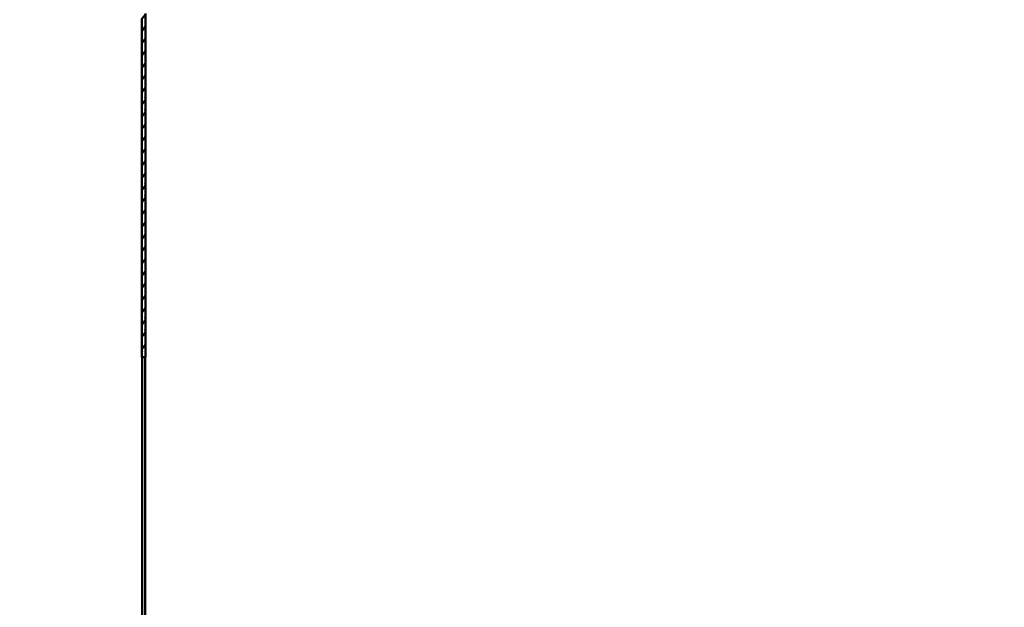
# Model space of a CAD drawing. Header units: millimetres. Extents: x -226 to 1346, y 86 to 3647.
# Tile 9 of 13: x 497 to 709, y 2707 to 2834. Entities that reach past the tile are written whole.
import ezdxf
from ezdxf.enums import TextEntityAlignment as Align

# ---------------------------------------------------------------- set-up
doc = ezdxf.new("R2010")
doc.units = ezdxf.units.MM
doc.layers.add('Default', color=7, linetype='Continuous')
doc.layers.add('DV3_Default', color=7, linetype='Continuous')
doc.styles.add('SEACAD_Arial_Narrow', font='ARIALN.TTF')
doc.dimstyles.new('Croquis_Usa', dxfattribs={"dimtxt": 80, "dimasz": 40, "dimexe": 40, "dimexo": 1200, "dimgap": 20, "dimtad": 1, "dimdec": 4, "dimlfac": 0.03937, "dimdsep": 46, "dimlunit": 5, "dimtxsty": 'SEACAD_Arial_Narrow', "dimblk1": '_SE_BACK_SLASH', "dimblk2": '_SE_BACK_SLASH', "dimsah": 1, "dimcen": 40, "dimse1": 1, "dimse2": 1, "dimadec": 0, "dimazin": 0, "dimtfac": 0.5, "dimtdec": 0, "dimtmove": 0, "dimatfit": 3, "dimfxl": 1, "dimfrac": 2, "dimarcsym": 0})

# ---------------------------------------------------------------- blocks, each defined once
blk = doc.blocks.new('SE2')
at = {"layer": 'DV3_Default', "color": 7, "linetype": 'Continuous', "lineweight": 50}
for p, q in [((523.15, 2833.99), (523.15, 2831.45)), ((523.95, 2832.77), (523.95, 2835.31)), ((523.95, 2830.13), (523.95, 2832.67)), ((523.15, 2831.35), (523.15, 2828.82)), ((523.95, 2827.5), (523.95, 2830.03)), ((523.15, 2828.72), (523.15, 2826.18)), ((523.95, 2824.86), (523.95, 2827.4)), ((523.15, 2826.08), (523.15, 2823.54)), ((523.15, 2823.44), (523.15, 2820.91)), ((523.95, 2822.23), (523.95, 2824.76)), ((523.95, 2819.59), (523.95, 2822.13)), ((523.15, 2820.81), (523.15, 2818.27)), ((523.95, 2816.95), (523.95, 2819.49)), ((523.15, 2818.17), (523.15, 2815.64)), ((523.95, 2814.32), (523.95, 2816.85)), ((523.15, 2815.54), (523.15, 2813)), ((523.15, 2812.9), (523.15, 2810.36)), ((523.95, 2811.68), (523.95, 2814.22)), ((523.95, 2809.05), (523.95, 2811.58)), ((523.15, 2810.26), (523.15, 2807.73)), ((523.95, 2806.41), (523.95, 2808.95)), ((523.15, 2807.63), (523.15, 2805.09)), ((523.95, 2803.77), (523.95, 2806.31)), ((523.15, 2804.99), (523.15, 2802.46)), ((523.15, 2802.36), (523.15, 2799.82)), ((523.95, 2801.14), (523.95, 2803.67)), ((523.95, 2798.5), (523.95, 2801.04)), ((523.15, 2799.72), (523.15, 2797.18)), ((523.95, 2795.87), (523.95, 2798.4)), ((523.15, 2797.08), (523.15, 2794.55)), ((523.95, 2793.23), (523.95, 2795.77)), ((523.15, 2794.45), (523.15, 2791.91)), ((523.15, 2791.81), (523.15, 2789.28)), ((523.95, 2790.59), (523.95, 2793.13)), ((523.15, 2789.18), (523.15, 2786.64)), ((523.95, 2787.96), (523.95, 2790.49)), ((523.95, 2785.32), (523.95, 2787.86)), ((523.15, 2786.54), (523.15, 2784)), ((523.95, 2782.69), (523.95, 2785.22)), ((523.15, 2783.9), (523.15, 2781.37)), ((523.15, 2781.27), (523.15, 2778.73)), ((523.95, 2780.05), (523.95, 2782.59)), ((523.15, 2778.63), (523.15, 2776.1)), ((523.95, 2777.41), (523.95, 2779.95)), ((523.95, 2774.78), (523.95, 2777.31)), ((523.15, 2776), (523.15, 2773.46)), ((523.95, 2772.14), (523.95, 2774.68)), ((523.15, 2773.36), (523.15, 2770.82)), ((523.15, 2770.72), (523.15, 2768.19)), ((523.95, 2769.51), (523.95, 2772.04)), ((523.15, 2768.09), (523.15, 2765.55)), ((523.95, 2766.87), (523.95, 2769.41)), ((523.95, 2764.23), (523.95, 2766.77)), ((523.15, 2765.45), (523.15, 2762.92)), ((523.95, 2761.6), (523.95, 2764.13)), ((523.15, 2762.82), (523.15, 2761.31)), ((523.86, 2761.31), (523.15, 2761.31)), ((523.2, 2761.31), (523.2, 2290.56)), ((523.91, 2761.31), (523.86, 2761.31)), ((523.9, 2290.56), (523.9, 2761.31)), ((523.95, 2761.31), (523.91, 2761.31)), ((523.95, 2761.31), (523.95, 2761.5))]:
    blk.add_line(p, q, dxfattribs=at)
for points, weights, knots in [([(523.95, 2835.31), (523.95, 2835.09), (523.75, 2834.87), (523.55, 2834.65), (523.35, 2834.43), (523.15, 2834.21), (523.15, 2833.99), (523.15, 2833.92), (523.17, 2833.84)], [0.5, 0.433012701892, 0.5, 0.433012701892, 0.5, 0.433012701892, 0.5, 0.477204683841, 0.469923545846], [0, 0, 0, 0.299375, 0.299375, 0.59875, 0.59875, 0.898125, 0.898125, 1, 1, 1]), ([(523.16, 2831.38), (523.15, 2831.42), (523.15, 2831.45), (523.15, 2831.67), (523.35, 2831.89), (523.55, 2832.11), (523.75, 2832.33), (523.95, 2832.55), (523.95, 2832.77)], [0.479807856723, 0.487613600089, 0.5, 0.433012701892, 0.5, 0.433012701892, 0.5, 0.433012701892, 0.5], [0, 0, 0, 0.058057, 0.058057, 0.372038, 0.372038, 0.686019, 0.686019, 1, 1, 1]), ([(523.95, 2832.67), (523.95, 2832.45), (523.75, 2832.23), (523.55, 2832.01), (523.35, 2831.79), (523.15, 2831.57), (523.15, 2831.35), (523.15, 2831.28), (523.17, 2831.21)], [0.5, 0.433012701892, 0.5, 0.433012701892, 0.5, 0.433012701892, 0.5, 0.477204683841, 0.469923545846], [0, 0, 0, 0.299375, 0.299375, 0.59875, 0.59875, 0.898125, 0.898125, 1, 1, 1]), ([(523.16, 2828.74), (523.15, 2828.78), (523.15, 2828.82), (523.15, 2829.04), (523.35, 2829.26), (523.55, 2829.48), (523.75, 2829.69), (523.95, 2829.91), (523.95, 2830.13)], [0.479807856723, 0.487613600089, 0.5, 0.433012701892, 0.5, 0.433012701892, 0.5, 0.433012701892, 0.5], [0, 0, 0, 0.058057, 0.058057, 0.372038, 0.372038, 0.686019, 0.686019, 1, 1, 1]), ([(523.95, 2830.03), (523.95, 2829.81), (523.75, 2829.59), (523.55, 2829.38), (523.35, 2829.16), (523.15, 2828.94), (523.15, 2828.72), (523.15, 2828.65), (523.17, 2828.57)], [0.5, 0.433012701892, 0.5, 0.433012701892, 0.5, 0.433012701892, 0.5, 0.477204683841, 0.469923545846], [0, 0, 0, 0.299375, 0.299375, 0.59875, 0.59875, 0.898125, 0.898125, 1, 1, 1]), ([(523.16, 2826.1), (523.15, 2826.14), (523.15, 2826.18), (523.15, 2826.4), (523.35, 2826.62), (523.55, 2826.84), (523.75, 2827.06), (523.95, 2827.28), (523.95, 2827.5)], [0.479807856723, 0.487613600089, 0.5, 0.433012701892, 0.5, 0.433012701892, 0.5, 0.433012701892, 0.5], [0, 0, 0, 0.058057, 0.058057, 0.372038, 0.372038, 0.686019, 0.686019, 1, 1, 1]), ([(523.95, 2827.4), (523.95, 2827.18), (523.75, 2826.96), (523.55, 2826.74), (523.35, 2826.52), (523.15, 2826.3), (523.15, 2826.08), (523.15, 2826.01), (523.17, 2825.94)], [0.5, 0.433012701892, 0.5, 0.433012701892, 0.5, 0.433012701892, 0.5, 0.477204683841, 0.469923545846], [0, 0, 0, 0.2993749, 0.2993749, 0.5987499, 0.5987499, 0.8981248, 0.8981248, 1, 1, 1]), ([(523.16, 2823.47), (523.15, 2823.51), (523.15, 2823.54), (523.15, 2823.76), (523.35, 2823.98), (523.55, 2824.2), (523.75, 2824.42), (523.95, 2824.64), (523.95, 2824.86)], [0.479807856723, 0.487613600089, 0.5, 0.433012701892, 0.5, 0.433012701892, 0.5, 0.433012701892, 0.5], [0, 0, 0, 0.058057, 0.058057, 0.372038, 0.372038, 0.686019, 0.686019, 1, 1, 1]), ([(523.95, 2824.76), (523.95, 2824.54), (523.75, 2824.32), (523.55, 2824.1), (523.35, 2823.88), (523.15, 2823.66), (523.15, 2823.44), (523.15, 2823.38), (523.17, 2823.3)], [0.5, 0.433012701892, 0.5, 0.433012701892, 0.5, 0.433012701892, 0.5, 0.477204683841, 0.469923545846], [0, 0, 0, 0.2993749, 0.2993749, 0.5987499, 0.5987499, 0.8981248, 0.8981248, 1, 1, 1]), ([(523.16, 2820.83), (523.15, 2820.87), (523.15, 2820.91), (523.15, 2821.13), (523.35, 2821.35), (523.55, 2821.57), (523.75, 2821.79), (523.95, 2822.01), (523.95, 2822.23)], [0.479807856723, 0.487613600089, 0.5, 0.433012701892, 0.5, 0.433012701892, 0.5, 0.433012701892, 0.5], [0, 0, 0, 0.058057, 0.058057, 0.372038, 0.372038, 0.686019, 0.686019, 1, 1, 1]), ([(523.95, 2822.13), (523.95, 2821.91), (523.75, 2821.69), (523.55, 2821.47), (523.35, 2821.25), (523.15, 2821.03), (523.15, 2820.81), (523.15, 2820.74), (523.17, 2820.66)], [0.5, 0.433012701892, 0.5, 0.433012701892, 0.5, 0.433012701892, 0.5, 0.477204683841, 0.469923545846], [0, 0, 0, 0.299375, 0.299375, 0.59875, 0.59875, 0.898125, 0.898125, 1, 1, 1]), ([(523.16, 2818.2), (523.15, 2818.24), (523.15, 2818.27), (523.15, 2818.49), (523.35, 2818.71), (523.55, 2818.93), (523.75, 2819.15), (523.95, 2819.37), (523.95, 2819.59)], [0.479807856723, 0.487613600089, 0.5, 0.433012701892, 0.5, 0.433012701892, 0.5, 0.433012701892, 0.5], [0, 0, 0, 0.0580572, 0.0580572, 0.3720381, 0.3720381, 0.6860191, 0.6860191, 1, 1, 1]), ([(523.95, 2819.49), (523.95, 2819.27), (523.75, 2819.05), (523.55, 2818.83), (523.35, 2818.61), (523.15, 2818.39), (523.15, 2818.17), (523.15, 2818.1), (523.17, 2818.03)], [0.5, 0.433012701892, 0.5, 0.433012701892, 0.5, 0.433012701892, 0.5, 0.477204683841, 0.469923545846], [0, 0, 0, 0.299375, 0.299375, 0.59875, 0.59875, 0.898125, 0.898125, 1, 1, 1]), ([(523.16, 2815.56), (523.15, 2815.6), (523.15, 2815.64), (523.15, 2815.86), (523.35, 2816.08), (523.55, 2816.3), (523.75, 2816.51), (523.95, 2816.73), (523.95, 2816.95), (523.95, 2817.11), (523.83, 2817.29)], [0.479807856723, 0.487613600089, 0.5, 0.433012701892, 0.5, 0.433012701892, 0.5, 0.433012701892, 0.5, 0.449759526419, 0.47487976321], [0, 0, 0, 0.046991, 0.046991, 0.301127, 0.301127, 0.555263, 0.555263, 0.809398, 0.809398, 1, 1, 1]), ([(523.95, 2816.85), (523.95, 2816.63), (523.75, 2816.41), (523.55, 2816.2), (523.35, 2815.98), (523.15, 2815.76), (523.15, 2815.54), (523.15, 2815.47), (523.17, 2815.39)], [0.5, 0.433012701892, 0.5, 0.433012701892, 0.5, 0.433012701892, 0.5, 0.477204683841, 0.469923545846], [0, 0, 0, 0.299375, 0.299375, 0.59875, 0.59875, 0.898125, 0.898125, 1, 1, 1]), ([(523.16, 2812.92), (523.15, 2812.96), (523.15, 2813), (523.15, 2813.22), (523.35, 2813.44), (523.55, 2813.66), (523.75, 2813.88), (523.95, 2814.1), (523.95, 2814.32), (523.95, 2814.48), (523.83, 2814.65)], [0.479807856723, 0.487613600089, 0.5, 0.433012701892, 0.5, 0.433012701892, 0.5, 0.433012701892, 0.5, 0.449759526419, 0.47487976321], [0, 0, 0, 0.046991, 0.046991, 0.301127, 0.301127, 0.555263, 0.555263, 0.809398, 0.809398, 1, 1, 1]), ([(523.95, 2814.22), (523.95, 2814), (523.75, 2813.78), (523.55, 2813.56), (523.35, 2813.34), (523.15, 2813.12), (523.15, 2812.9), (523.15, 2812.83), (523.17, 2812.76)], [0.5, 0.433012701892, 0.5, 0.433012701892, 0.5, 0.433012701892, 0.5, 0.477204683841, 0.469923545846], [0, 0, 0, 0.299375, 0.299375, 0.59875, 0.59875, 0.898125, 0.898125, 1, 1, 1]), ([(523.16, 2810.29), (523.15, 2810.33), (523.15, 2810.36), (523.15, 2810.58), (523.35, 2810.8), (523.55, 2811.02), (523.75, 2811.24), (523.95, 2811.46), (523.95, 2811.68)], [0.479807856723, 0.487613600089, 0.5, 0.433012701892, 0.5, 0.433012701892, 0.5, 0.433012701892, 0.5], [0, 0, 0, 0.058057, 0.058057, 0.372038, 0.372038, 0.686019, 0.686019, 1, 1, 1]), ([(523.95, 2811.58), (523.95, 2811.36), (523.75, 2811.14), (523.55, 2810.92), (523.35, 2810.7), (523.15, 2810.48), (523.15, 2810.26), (523.15, 2810.25), (523.15, 2810.24)], [0.5, 0.433012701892, 0.5, 0.433012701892, 0.5, 0.433012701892, 0.5, 0.495525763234, 0.491649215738], [0, 0, 0, 0.326074, 0.326074, 0.652147, 0.652147, 0.978221, 0.978221, 1, 1, 1]), ([(523.16, 2807.65), (523.15, 2807.69), (523.15, 2807.73), (523.15, 2807.95), (523.35, 2808.17), (523.55, 2808.39), (523.75, 2808.61), (523.95, 2808.83), (523.95, 2809.05)], [0.479807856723, 0.487613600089, 0.5, 0.433012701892, 0.5, 0.433012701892, 0.5, 0.433012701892, 0.5], [0, 0, 0, 0.058057, 0.058057, 0.372038, 0.372038, 0.686019, 0.686019, 1, 1, 1]), ([(523.95, 2808.95), (523.95, 2808.73), (523.75, 2808.51), (523.55, 2808.29), (523.35, 2808.07), (523.15, 2807.85), (523.15, 2807.63), (523.15, 2807.62), (523.15, 2807.6)], [0.5, 0.433012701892, 0.5, 0.433012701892, 0.5, 0.433012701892, 0.5, 0.495525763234, 0.491649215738], [0, 0, 0, 0.326074, 0.326074, 0.652147, 0.652147, 0.978221, 0.978221, 1, 1, 1]), ([(523.16, 2805.02), (523.15, 2805.06), (523.15, 2805.09), (523.15, 2805.31), (523.35, 2805.53), (523.55, 2805.75), (523.75, 2805.97), (523.95, 2806.19), (523.95, 2806.41)], [0.479807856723, 0.487613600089, 0.5, 0.433012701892, 0.5, 0.433012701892, 0.5, 0.433012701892, 0.5], [0, 0, 0, 0.058057, 0.058057, 0.372038, 0.372038, 0.686019, 0.686019, 1, 1, 1]), ([(523.95, 2806.31), (523.95, 2806.09), (523.75, 2805.87), (523.55, 2805.65), (523.35, 2805.43), (523.15, 2805.21), (523.15, 2804.99), (523.15, 2804.92), (523.17, 2804.85)], [0.5, 0.433012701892, 0.5, 0.433012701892, 0.5, 0.433012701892, 0.5, 0.477204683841, 0.469923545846], [0, 0, 0, 0.299375, 0.299375, 0.59875, 0.59875, 0.898125, 0.898125, 1, 1, 1]), ([(523.16, 2802.38), (523.15, 2802.42), (523.15, 2802.46), (523.15, 2802.68), (523.35, 2802.9), (523.55, 2803.12), (523.75, 2803.33), (523.95, 2803.55), (523.95, 2803.77)], [0.479807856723, 0.487613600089, 0.5, 0.433012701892, 0.5, 0.433012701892, 0.5, 0.433012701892, 0.5], [0, 0, 0, 0.058057, 0.058057, 0.372038, 0.372038, 0.686019, 0.686019, 1, 1, 1]), ([(523.95, 2803.67), (523.95, 2803.45), (523.75, 2803.23), (523.55, 2803.02), (523.35, 2802.8), (523.15, 2802.58), (523.15, 2802.36), (523.15, 2802.29), (523.17, 2802.21)], [0.5, 0.433012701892, 0.5, 0.433012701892, 0.5, 0.433012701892, 0.5, 0.477204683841, 0.469923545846], [0, 0, 0, 0.299375, 0.299375, 0.59875, 0.59875, 0.898125, 0.898125, 1, 1, 1]), ([(523.16, 2799.74), (523.15, 2799.78), (523.15, 2799.82), (523.15, 2800.04), (523.35, 2800.26), (523.55, 2800.48), (523.75, 2800.7), (523.95, 2800.92), (523.95, 2801.14)], [0.479807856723, 0.487613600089, 0.5, 0.433012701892, 0.5, 0.433012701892, 0.5, 0.433012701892, 0.5], [0, 0, 0, 0.0580572, 0.0580572, 0.3720381, 0.3720381, 0.6860191, 0.6860191, 1, 1, 1]), ([(523.95, 2801.04), (523.95, 2800.82), (523.75, 2800.6), (523.55, 2800.38), (523.35, 2800.16), (523.15, 2799.94), (523.15, 2799.72), (523.15, 2799.71), (523.15, 2799.69)], [0.5, 0.433012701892, 0.5, 0.433012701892, 0.5, 0.433012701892, 0.5, 0.495525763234, 0.491649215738], [0, 0, 0, 0.3260736, 0.3260736, 0.6521472, 0.6521472, 0.9782208, 0.9782208, 1, 1, 1]), ([(523.16, 2797.11), (523.15, 2797.15), (523.15, 2797.18), (523.15, 2797.4), (523.35, 2797.62), (523.55, 2797.84), (523.75, 2798.06), (523.95, 2798.28), (523.95, 2798.5), (523.95, 2798.66), (523.83, 2798.84)], [0.479807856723, 0.487613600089, 0.5, 0.433012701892, 0.5, 0.433012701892, 0.5, 0.433012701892, 0.5, 0.449759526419, 0.47487976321], [0, 0, 0, 0.046991, 0.046991, 0.301127, 0.301127, 0.555263, 0.555263, 0.809398, 0.809398, 1, 1, 1]), ([(523.95, 2798.4), (523.95, 2798.18), (523.75, 2797.96), (523.55, 2797.74), (523.35, 2797.52), (523.15, 2797.3), (523.15, 2797.08), (523.15, 2797.07), (523.15, 2797.06)], [0.5, 0.433012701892, 0.5, 0.433012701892, 0.5, 0.433012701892, 0.5, 0.495525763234, 0.491649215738], [0, 0, 0, 0.326074, 0.326074, 0.652147, 0.652147, 0.978221, 0.978221, 1, 1, 1]), ([(523.16, 2794.47), (523.15, 2794.51), (523.15, 2794.55), (523.15, 2794.77), (523.35, 2794.99), (523.55, 2795.21), (523.75, 2795.43), (523.95, 2795.65), (523.95, 2795.87), (523.95, 2796.02), (523.83, 2796.2)], [0.479807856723, 0.487613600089, 0.5, 0.433012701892, 0.5, 0.433012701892, 0.5, 0.433012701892, 0.5, 0.449759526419, 0.47487976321], [0, 0, 0, 0.046991, 0.046991, 0.301127, 0.301127, 0.555263, 0.555263, 0.809398, 0.809398, 1, 1, 1]), ([(523.95, 2795.77), (523.95, 2795.55), (523.75, 2795.33), (523.55, 2795.11), (523.35, 2794.89), (523.15, 2794.67), (523.15, 2794.45), (523.15, 2794.38), (523.17, 2794.3)], [0.5, 0.433012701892, 0.5, 0.433012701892, 0.5, 0.433012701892, 0.5, 0.477204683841, 0.469923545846], [0, 0, 0, 0.299375, 0.299375, 0.59875, 0.59875, 0.898125, 0.898125, 1, 1, 1]), ([(523.16, 2791.84), (523.15, 2791.88), (523.15, 2791.91), (523.15, 2792.13), (523.35, 2792.35), (523.55, 2792.57), (523.75, 2792.79), (523.95, 2793.01), (523.95, 2793.23)], [0.479807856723, 0.487613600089, 0.5, 0.433012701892, 0.5, 0.433012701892, 0.5, 0.433012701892, 0.5], [0, 0, 0, 0.058057, 0.058057, 0.372038, 0.372038, 0.686019, 0.686019, 1, 1, 1]), ([(523.95, 2793.13), (523.95, 2792.91), (523.75, 2792.69), (523.55, 2792.47), (523.35, 2792.25), (523.15, 2792.03), (523.15, 2791.81), (523.15, 2791.74), (523.17, 2791.67)], [0.5, 0.433012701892, 0.5, 0.433012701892, 0.5, 0.433012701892, 0.5, 0.477204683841, 0.469923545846], [0, 0, 0, 0.299375, 0.299375, 0.59875, 0.59875, 0.898125, 0.898125, 1, 1, 1]), ([(523.16, 2789.2), (523.15, 2789.24), (523.15, 2789.28), (523.15, 2789.5), (523.35, 2789.72), (523.55, 2789.94), (523.75, 2790.15), (523.95, 2790.37), (523.95, 2790.59)], [0.479807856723, 0.487613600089, 0.5, 0.433012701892, 0.5, 0.433012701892, 0.5, 0.433012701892, 0.5], [0, 0, 0, 0.058057, 0.058057, 0.372038, 0.372038, 0.686019, 0.686019, 1, 1, 1]), ([(523.95, 2790.49), (523.95, 2790.27), (523.75, 2790.05), (523.55, 2789.84), (523.35, 2789.62), (523.15, 2789.4), (523.15, 2789.18), (523.15, 2789.11), (523.17, 2789.03)], [0.5, 0.433012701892, 0.5, 0.433012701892, 0.5, 0.433012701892, 0.5, 0.477204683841, 0.469923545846], [0, 0, 0, 0.2993749, 0.2993749, 0.5987499, 0.5987499, 0.8981248, 0.8981248, 1, 1, 1]), ([(523.16, 2786.56), (523.15, 2786.6), (523.15, 2786.64), (523.15, 2786.86), (523.35, 2787.08), (523.55, 2787.3), (523.75, 2787.52), (523.95, 2787.74), (523.95, 2787.96)], [0.479807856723, 0.487613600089, 0.5, 0.433012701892, 0.5, 0.433012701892, 0.5, 0.433012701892, 0.5], [0, 0, 0, 0.058057, 0.058057, 0.372038, 0.372038, 0.686019, 0.686019, 1, 1, 1]), ([(523.95, 2787.86), (523.95, 2787.64), (523.75, 2787.42), (523.55, 2787.2), (523.35, 2786.98), (523.15, 2786.76), (523.15, 2786.54), (523.15, 2786.47), (523.17, 2786.4)], [0.5, 0.433012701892, 0.5, 0.433012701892, 0.5, 0.433012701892, 0.5, 0.477204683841, 0.469923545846], [0, 0, 0, 0.299375, 0.299375, 0.59875, 0.59875, 0.898125, 0.898125, 1, 1, 1]), ([(523.16, 2783.93), (523.15, 2783.97), (523.15, 2784), (523.15, 2784.22), (523.35, 2784.44), (523.55, 2784.66), (523.75, 2784.88), (523.95, 2785.1), (523.95, 2785.32)], [0.479807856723, 0.487613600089, 0.5, 0.433012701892, 0.5, 0.433012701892, 0.5, 0.433012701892, 0.5], [0, 0, 0, 0.058057, 0.058057, 0.372038, 0.372038, 0.686019, 0.686019, 1, 1, 1]), ([(523.95, 2785.22), (523.95, 2785), (523.75, 2784.78), (523.55, 2784.56), (523.35, 2784.34), (523.15, 2784.12), (523.15, 2783.9), (523.15, 2783.89), (523.15, 2783.88)], [0.5, 0.433012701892, 0.5, 0.433012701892, 0.5, 0.433012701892, 0.5, 0.495525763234, 0.491649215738], [0, 0, 0, 0.326074, 0.326074, 0.652147, 0.652147, 0.978221, 0.978221, 1, 1, 1]), ([(523.16, 2781.29), (523.15, 2781.33), (523.15, 2781.37), (523.15, 2781.59), (523.35, 2781.81), (523.55, 2782.03), (523.75, 2782.25), (523.95, 2782.47), (523.95, 2782.69)], [0.479807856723, 0.487613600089, 0.5, 0.433012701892, 0.5, 0.433012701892, 0.5, 0.433012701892, 0.5], [0, 0, 0, 0.058057, 0.058057, 0.372038, 0.372038, 0.686019, 0.686019, 1, 1, 1]), ([(523.95, 2782.59), (523.95, 2782.37), (523.75, 2782.15), (523.55, 2781.93), (523.35, 2781.71), (523.15, 2781.49), (523.15, 2781.27), (523.15, 2781.2), (523.17, 2781.12)], [0.5, 0.433012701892, 0.5, 0.433012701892, 0.5, 0.433012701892, 0.5, 0.477204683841, 0.469923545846], [0, 0, 0, 0.299375, 0.299375, 0.59875, 0.59875, 0.898125, 0.898125, 1, 1, 1]), ([(523.16, 2778.66), (523.15, 2778.7), (523.15, 2778.73), (523.15, 2778.95), (523.35, 2779.17), (523.55, 2779.39), (523.75, 2779.61), (523.95, 2779.83), (523.95, 2780.05)], [0.479807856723, 0.487613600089, 0.5, 0.433012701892, 0.5, 0.433012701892, 0.5, 0.433012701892, 0.5], [0, 0, 0, 0.058057, 0.058057, 0.372038, 0.372038, 0.686019, 0.686019, 1, 1, 1]), ([(523.95, 2779.95), (523.95, 2779.73), (523.75, 2779.51), (523.55, 2779.29), (523.35, 2779.07), (523.15, 2778.85), (523.15, 2778.63), (523.15, 2778.56), (523.17, 2778.49)], [0.5, 0.433012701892, 0.5, 0.433012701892, 0.5, 0.433012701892, 0.5, 0.477204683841, 0.469923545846], [0, 0, 0, 0.299375, 0.299375, 0.59875, 0.59875, 0.898125, 0.898125, 1, 1, 1]), ([(523.16, 2776.02), (523.15, 2776.06), (523.15, 2776.1), (523.15, 2776.32), (523.35, 2776.54), (523.55, 2776.76), (523.75, 2776.97), (523.95, 2777.19), (523.95, 2777.41)], [0.479807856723, 0.487613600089, 0.5, 0.433012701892, 0.5, 0.433012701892, 0.5, 0.433012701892, 0.5], [0, 0, 0, 0.058057, 0.058057, 0.372038, 0.372038, 0.686019, 0.686019, 1, 1, 1]), ([(523.95, 2777.31), (523.95, 2777.09), (523.75, 2776.87), (523.55, 2776.66), (523.35, 2776.44), (523.15, 2776.22), (523.15, 2776), (523.15, 2775.93), (523.17, 2775.85)], [0.5, 0.433012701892, 0.5, 0.433012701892, 0.5, 0.433012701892, 0.5, 0.477204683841, 0.469923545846], [0, 0, 0, 0.299375, 0.299375, 0.59875, 0.59875, 0.898125, 0.898125, 1, 1, 1]), ([(523.16, 2773.38), (523.15, 2773.42), (523.15, 2773.46), (523.15, 2773.68), (523.35, 2773.9), (523.55, 2774.12), (523.75, 2774.34), (523.95, 2774.56), (523.95, 2774.78)], [0.479807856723, 0.487613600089, 0.5, 0.433012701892, 0.5, 0.433012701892, 0.5, 0.433012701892, 0.5], [0, 0, 0, 0.058057, 0.058057, 0.372038, 0.372038, 0.686019, 0.686019, 1, 1, 1]), ([(523.95, 2774.68), (523.95, 2774.46), (523.75, 2774.24), (523.55, 2774.02), (523.35, 2773.8), (523.15, 2773.58), (523.15, 2773.36), (523.15, 2773.29), (523.17, 2773.22)], [0.5, 0.433012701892, 0.5, 0.433012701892, 0.5, 0.433012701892, 0.5, 0.477204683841, 0.469923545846], [0, 0, 0, 0.299375, 0.299375, 0.59875, 0.59875, 0.898125, 0.898125, 1, 1, 1]), ([(523.16, 2770.75), (523.15, 2770.79), (523.15, 2770.82), (523.15, 2771.04), (523.35, 2771.26), (523.55, 2771.48), (523.75, 2771.7), (523.95, 2771.92), (523.95, 2772.14)], [0.479807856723, 0.487613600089, 0.5, 0.433012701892, 0.5, 0.433012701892, 0.5, 0.433012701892, 0.5], [0, 0, 0, 0.058057, 0.058057, 0.372038, 0.372038, 0.686019, 0.686019, 1, 1, 1]), ([(523.95, 2772.04), (523.95, 2771.82), (523.75, 2771.6), (523.55, 2771.38), (523.35, 2771.16), (523.15, 2770.94), (523.15, 2770.72), (523.15, 2770.71), (523.15, 2770.7)], [0.5, 0.433012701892, 0.5, 0.433012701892, 0.5, 0.433012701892, 0.5, 0.495525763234, 0.491649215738], [0, 0, 0, 0.3260736, 0.3260736, 0.6521472, 0.6521472, 0.9782208, 0.9782208, 1, 1, 1]), ([(523.16, 2768.11), (523.15, 2768.15), (523.15, 2768.19), (523.15, 2768.41), (523.35, 2768.63), (523.55, 2768.85), (523.75, 2769.07), (523.95, 2769.29), (523.95, 2769.51), (523.95, 2769.66), (523.83, 2769.84)], [0.479807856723, 0.487613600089, 0.5, 0.433012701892, 0.5, 0.433012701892, 0.5, 0.433012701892, 0.5, 0.449759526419, 0.47487976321], [0, 0, 0, 0.046991, 0.046991, 0.301127, 0.301127, 0.555263, 0.555263, 0.809398, 0.809398, 1, 1, 1]), ([(523.95, 2769.41), (523.95, 2769.19), (523.75, 2768.97), (523.55, 2768.75), (523.35, 2768.53), (523.15, 2768.31), (523.15, 2768.09), (523.15, 2768.08), (523.15, 2768.06)], [0.5, 0.433012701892, 0.5, 0.433012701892, 0.5, 0.433012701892, 0.5, 0.495525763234, 0.491649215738], [0, 0, 0, 0.326074, 0.326074, 0.652147, 0.652147, 0.978221, 0.978221, 1, 1, 1]), ([(523.16, 2765.48), (523.15, 2765.52), (523.15, 2765.55), (523.15, 2765.77), (523.35, 2765.99), (523.55, 2766.21), (523.75, 2766.43), (523.95, 2766.65), (523.95, 2766.87), (523.95, 2767.03), (523.83, 2767.21)], [0.479807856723, 0.487613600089, 0.5, 0.433012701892, 0.5, 0.433012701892, 0.5, 0.433012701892, 0.5, 0.449759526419, 0.47487976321], [0, 0, 0, 0.0469914, 0.0469914, 0.301127, 0.301127, 0.5552626, 0.5552626, 0.8093983, 0.8093983, 1, 1, 1]), ([(523.95, 2766.77), (523.95, 2766.55), (523.75, 2766.33), (523.55, 2766.11), (523.35, 2765.89), (523.15, 2765.67), (523.15, 2765.45), (523.15, 2765.38), (523.17, 2765.31)], [0.5, 0.433012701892, 0.5, 0.433012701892, 0.5, 0.433012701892, 0.5, 0.477204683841, 0.469923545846], [0, 0, 0, 0.299375, 0.299375, 0.59875, 0.59875, 0.898125, 0.898125, 1, 1, 1]), ([(523.15, 2762.92), (523.15, 2763.14), (523.35, 2763.36), (523.55, 2763.58), (523.75, 2763.79), (523.95, 2764.01), (523.95, 2764.23)], [0.5, 0.433012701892, 0.5, 0.433012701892, 0.5, 0.433012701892, 0.5], [0, 0, 0, 0.333333, 0.333333, 0.666667, 0.666667, 1, 1, 1]), ([(523.95, 2764.13), (523.95, 2763.91), (523.75, 2763.69), (523.55, 2763.48), (523.35, 2763.26), (523.15, 2763.04), (523.15, 2762.82), (523.15, 2762.66), (523.27, 2762.48)], [0.5, 0.433012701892, 0.5, 0.433012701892, 0.5, 0.433012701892, 0.5, 0.449759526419, 0.47487976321], [0, 0, 0, 0.266667, 0.266667, 0.533333, 0.533333, 0.8, 0.8, 1, 1, 1])]:
    blk.add_rational_spline(points, weights, degree=2, knots=knots, dxfattribs=at)
for points, weights in [([(523.86, 2761.31), (523.95, 2761.46), (523.95, 2761.6)], [0.469372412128, 0.456708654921, 0.5]), ([(523.95, 2761.5), (523.95, 2761.41), (523.91, 2761.31)], [0.5, 0.471000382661, 0.467109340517])]:
    blk.add_rational_spline(points, weights, degree=2, dxfattribs=at)
blk = doc.blocks.new('DMBLK25')
at = {"layer": 'Default', "color": 7, "linetype": 'Continuous', "lineweight": 60}
for p, q in [((987.13, 2981.81), (938.14, 2932.82)), ((962.64, 2290.56), (962.64, 2957.31)), ((987.13, 2315.06), (938.14, 2266.07))]:
    blk.add_line(p, q, dxfattribs=at)
at = {"layer": 'Default', "color": 7, "linetype": 'Continuous', "lineweight": 60, "style": 'SEACAD_Arial_Narrow'}
for s, p in [('For cealing max. 196 7/8".', (982.64, 2339.03)), ('max. 118 1/8"', (862.64, 2339.03))]:
    blk.add_text(s, height=80, rotation=90, dxfattribs=at).set_placement(p, align=Align.TOP_LEFT)
blk = doc.blocks.new('_SE_BACK_SLASH')
at = {"color": 0}
for p, q in [((-0.5, 0.5), (0.5, -0.5)), ((0, 0), (-1, 0))]:
    blk.add_line(p, q, dxfattribs=at)

msp = doc.modelspace()

# ---------------------------------------------------------------- block references
at = {"layer": 'Default'}
msp.add_blockref('SE2', (0, 0), dxfattribs=at)

# ---------------------------------------------------------------- dimensions: what is measured, and where the dimension line sits
at = {"layer": 'Default', "color": 7, "linetype": 'Continuous', "lineweight": 60}
dim = msp.add_linear_dim(base=(962.63644, 2957.31015), p1=(496.82802, 2290.56015), p2=(537.32931, 2957.31015), angle=90, text='\\A1;max. 118 1/8" {}\\XFor cealing max. 196 7/8".', dimstyle='Croquis_Usa', dxfattribs=at)
dim.commit()
dim.dimension.update_dxf_attribs({"geometry": 'DMBLK25', "text_midpoint": (962.63644, 2623.93516), "dimtype": 160})

doc.saveas('drawing.dxf')
